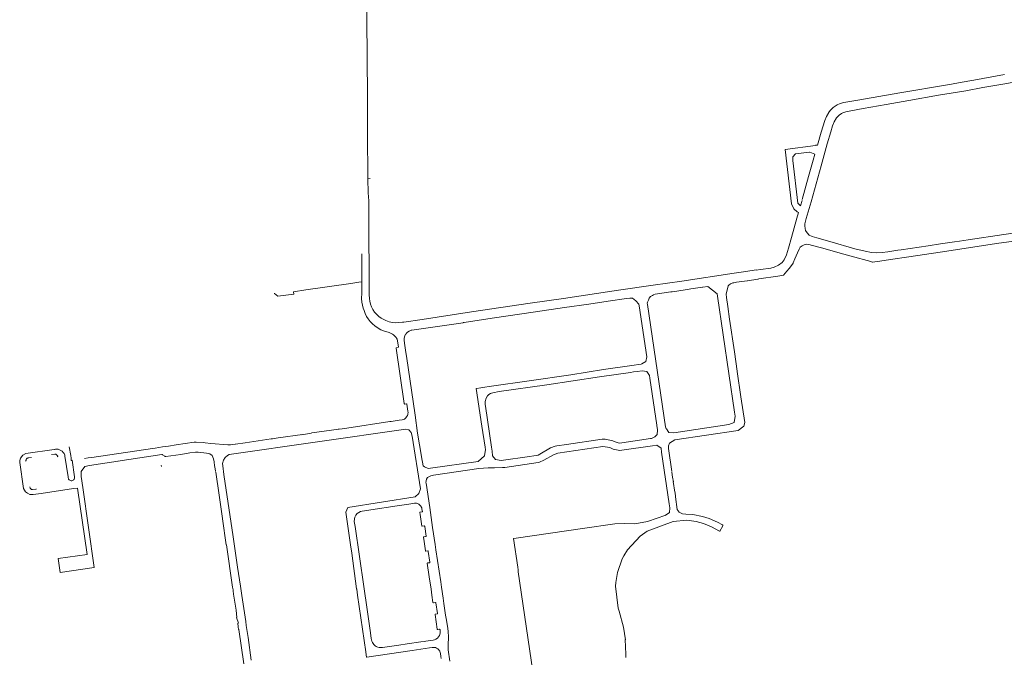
# Model space of a CAD drawing. Extents: x 97501 to 109728, y 463571 to 471596.
# Tile 13 of 25: x 102969 to 103745, y 468872 to 469374. Entities that reach past the tile are written whole.
import ezdxf

# ---------------------------------------------------------------- set-up
doc = ezdxf.new("R2010")
doc.units = 0
doc.layers.add('107 Goten', color=9, linetype='Continuous', lineweight=20, true_color=0xc0c0c0)

msp = doc.modelspace()

# ---------------------------------------------------------------- linework, layer by layer
at = {"layer": '107 Goten'}
for points in [[(103245.5, 469249.33), (103245.5, 469249.33), (103243.67, 469249.12), (103243.6, 469251.71), (103243.6, 469251.91), (103243.39, 469282.43), (103243.26, 469322.27), (103243.25, 469326.75), (103243.23, 469331.72), (103243.23, 469331.72), (103243.05, 469352.76), (103242.93, 469366.65), (103242.86, 469374.36), (103242.86, 469374.36), (103242.79, 469381.12), (103242.65, 469395.67), (103242.64, 469396.71), (103242.77, 469412.61), (103242.77, 469412.62), (103242.65, 469423.38), (103242.57, 469431.61), (103242.48, 469440.05), (103242.47, 469440.98)], [(103616.89, 469300.45), (103617.75, 469300.99), (103620.23, 469301.76), (103624.08, 469302.5), (103633.8, 469304.33), (103651.87, 469307.58), (103669.94, 469310.75), (103693.28, 469314.81), (103714.71, 469318.44), (103714.71, 469318.44), (103728.01, 469320.84), (103743.8, 469323.58), (103743.8, 469323.58), (103764.42, 469327.19), (103769.63, 469328.1)], [(103745.19, 469331.13), (103745.18, 469331.13), (103745.18, 469331.13), (103721.01, 469326.83), (103721.01, 469326.83), (103710.17, 469324.87)], [(103686.21, 469320.73), (103686.2, 469320.73), (103686.2, 469320.73), (103676.88, 469319.12), (103662.65, 469316.67), (103646.09, 469313.83), (103646.09, 469313.83), (103629.63, 469310.86), (103626.43, 469310.33)], [(103710.17, 469324.87), (103703.47, 469323.66), (103686.21, 469320.73)], [(103626.43, 469310.33), (103623.24, 469309.8), (103618.57, 469309.05), (103618.56, 469309.05), (103615.84, 469308.36), (103615.82, 469308.36), (103613.28, 469307.33), (103613.26, 469307.31), (103610.31, 469305.17), (103610.31, 469305.16), (103608.34, 469303.42), (103608.32, 469303.4), (103606.73, 469301.4), (103606.72, 469301.38), (103604.87, 469298.16), (103604.87, 469298.14), (103603.59, 469294.91), (103603.59, 469294.9), (103600.78, 469285.76), (103600.78, 469285.76), (103597.8, 469275.66), (103596.24, 469275.47)], [(103587.8, 469212.06), (103587.97, 469213.71), (103589.02, 469217.76), (103592.88, 469230.97), (103592.88, 469230.98), (103600.72, 469259.15), (103605.56, 469276.46), (103608.31, 469286.16), (103608.31, 469286.17), (103609.6, 469290.77), (103610.92, 469293.92), (103612.82, 469296.94), (103615.02, 469299.26), (103616.89, 469300.45)], [(103596.27, 469275.38), (103572.46, 469272.11), (103577.28, 469229.47), (103579.31, 469225.42), (103581.8, 469222.93)], [(103591.45, 469269.98), (103580.55, 469268.73), (103578.53, 469266.24), (103578.38, 469263.44), (103582.27, 469229.98), (103584.45, 469227.8), (103585.85, 469232)], [(103591.87, 469270.09), (103595.89, 469268.57), (103594.58, 469263.71), (103590.86, 469250.83), (103590.86, 469250.83), (103585.88, 469232.78)], [(103243.67, 469249.12), (103244, 469237.92)], [(103244.47, 469231.57), (103244.47, 469231.57), (103244.47, 469231.58), (103244, 469237.92)], [(103272.05, 469136.22), (103271.05, 469136.07), (103268.13, 469135.83), (103265.13, 469135.74), (103262.95, 469136), (103260.56, 469136.5), (103257.87, 469137.37), (103254.02, 469139.37), (103252.38, 469140.71), (103252.38, 469140.71), (103250.62, 469142.14), (103248.84, 469144.09), (103247.59, 469146.02), (103246.47, 469148.31), (103245.76, 469150.34), (103245.21, 469152.59), (103244.92, 469154.92), (103244.76, 469157.63), (103244.65, 469161.4), (103244.67, 469174), (103244.67, 469174.01), (103244.53, 469206.16), (103244.47, 469231.57)], [(103581.3, 469223.22), (103583.02, 469222.51), (103581.71, 469217.93), (103581.71, 469217.93), (103577.47, 469202.89), (103574.99, 469194.3), (103574.99, 469194.3), (103573.56, 469189.21), (103571.51, 469185.16), (103569.92, 469183.06), (103567.15, 469180.99), (103563.73, 469179.35), (103561.04, 469178.67), (103552.89, 469177.62), (103552.89, 469177.62), (103549.57, 469177.16), (103549.57, 469177.15)], [(103663.74, 469193.14), (103661.2, 469192.75), (103661.2, 469192.75), (103653.15, 469191.51), (103648.88, 469191.02), (103644.63, 469190.69), (103640.29, 469191.14), (103635.44, 469192.02), (103627.38, 469194.01), (103607.56, 469199.56), (103597.27, 469202.46), (103593.69, 469203.72), (103591.4, 469204.79), (103589.63, 469206.6), (103588.5, 469208.47), (103588.06, 469209.88), (103587.8, 469212.01), (103587.8, 469212.06)], [(103744.53, 469205.11), (103771.62, 469209.11), (103780.95, 469210.36), (103786.04, 469210.2), (103790.87, 469208.19), (103797.51, 469203.02), (103818.21, 469185.94), (103821.34, 469184.66), (103840.48, 469187.09)], [(103640.87, 469183.5), (103641.01, 469183.44), (103641.07, 469183.43), (103646.88, 469184.27), (103646.88, 469184.27), (103655.28, 469185.59), (103669.89, 469187.72), (103669.89, 469187.72), (103694.42, 469191.32), (103694.42, 469191.32), (103740.83, 469198.26), (103762.51, 469201.38), (103762.51, 469201.38), (103779.59, 469203.84), (103779.82, 469203.86), (103779.96, 469203.87)], [(103744.55, 469205.14), (103716.47, 469200.96), (103709.61, 469199.96)], [(103551.05, 469170.1), (103551.77, 469170.21), (103566.67, 469172.39), (103566.67, 469172.39), (103571.02, 469173.09), (103571.08, 469173.13), (103573.61, 469176.26), (103575.51, 469178.33), (103575.52, 469178.34), (103577.31, 469180.66), (103577.32, 469180.66), (103578.67, 469182.75), (103578.68, 469182.77), (103580.01, 469185.96), (103582.19, 469190.73), (103582.19, 469190.74), (103583.43, 469193.73), (103584.33, 469195.14), (103585.67, 469196.33), (103587.39, 469197.17), (103589.53, 469197.49), (103591.14, 469197.31), (103593.81, 469196.62)], [(103593.81, 469196.62), (103600.98, 469194.75), (103618.7, 469189.79), (103624.36, 469188.2), (103624.36, 469188.2), (103639.88, 469183.96), (103640.87, 469183.5)], [(103685, 469196.34), (103663.74, 469193.14)], [(103705.68, 469199.39), (103694.68, 469197.79), (103694.68, 469197.79), (103685, 469196.34)], [(103709.61, 469199.96), (103705.68, 469199.39)], [(103238.94, 469189.88), (103238.94, 469189.76), (103238.95, 469167.83), (103238.95, 469167.81)], [(103541.41, 469176.01), (103532.15, 469174.7), (103532.15, 469174.7), (103490.93, 469168.55), (103468.35, 469165.29), (103468.35, 469165.29), (103441.16, 469161.36), (103441.16, 469161.36), (103397.77, 469154.9), (103371.42, 469151.04), (103371.42, 469151.04), (103325.43, 469144.17), (103325.43, 469144.17), (103286.33, 469138.32), (103272.05, 469136.22)], [(103549.64, 469177.32), (103541.36, 469176.07)], [(103550.89, 469170.04), (103542.62, 469168.79)], [(103230.34, 469166.58), (103230.31, 469166.64), (103230.23, 469166.66), (103194.71, 469161.56), (103194.71, 469161.56), (103185.13, 469160.07), (103185.04, 469159.96), (103185.27, 469158.21), (103172.77, 469156.54), (103170.16, 469158.66), (103170.12, 469158.7), (103170.04, 469158.72), (103169.94, 469158.71)], [(103239.05, 469167.92), (103239.03, 469167.92), (103236.49, 469167.56), (103230.23, 469166.66), (103230.21, 469166.66), (103230.19, 469166.65), (103230.18, 469166.64), (103230.17, 469166.62), (103230.15, 469166.61), (103230.15, 469166.59), (103230.15, 469166.57), (103230.15, 469166.55), (103230.15, 469166.55)], [(103238.95, 469167.81), (103238.79, 469159.05), (103238.79, 469159.05), (103238.76, 469154.8), (103238.76, 469154.79), (103238.99, 469151.93), (103238.99, 469151.92), (103239.44, 469149.56), (103239.44, 469149.55), (103239.95, 469147.3), (103239.95, 469147.29), (103240.62, 469145.29), (103240.62, 469145.29), (103241.41, 469142.99), (103241.42, 469142.98), (103242.52, 469140.73), (103242.53, 469140.72), (103243.8, 469138.8), (103243.8, 469138.8), (103245.41, 469136.73), (103245.42, 469136.72), (103247.34, 469134.83), (103247.34, 469134.82), (103249.08, 469133.34), (103249.09, 469133.34), (103251.86, 469131.45), (103251.86, 469131.45), (103253.89, 469130.24), (103253.9, 469130.23), (103255.9, 469129.32), (103255.91, 469129.32), (103260.41, 469127.96), (103262.09, 469127.28), (103263.03, 469126.74), (103263.83, 469126.15), (103264.65, 469125.45), (103265.92, 469124.01), (103266.32, 469123.45), (103266.64, 469122.79), (103267.02, 469121.59), (103267.02, 469121.58), (103267.77, 469116.51), (103267.74, 469116.42), (103267.66, 469116.35), (103266.23, 469115.98), (103266.22, 469115.97), (103266.08, 469115.91), (103266.05, 469115.89), (103265.96, 469115.79), (103265.93, 469115.74), (103265.9, 469115.6), (103265.9, 469115.56), (103272.26, 469072.21), (103272.26, 469072.2), (103272.34, 469071.97), (103272.35, 469071.94), (103272.45, 469071.81), (103272.5, 469071.78), (103272.7, 469071.71), (103272.75, 469071.71), (103274.06, 469071.91), (103274.22, 469071.87), (103274.32, 469071.79), (103274.44, 469071.61), (103275.24, 469066.14), (103275.32, 469064.99), (103275.26, 469064.09), (103275.12, 469063.41), (103274.81, 469062.68), (103274.2, 469061.62), (103273.58, 469060.89), (103273.05, 469060.37), (103272.4, 469059.87), (103271.5, 469059.49)], [(103496.88, 469162.11), (103498.09, 469162.29)], [(103498.09, 469162.29), (103507.28, 469163.65), (103507.52, 469163.69)], [(103507.52, 469163.69), (103511.37, 469164.21), (103518.77, 469158.52)], [(103525.88, 469158.31), (103527.51, 469164.69), (103528.09, 469165.35), (103529.38, 469166.47), (103531.07, 469167.09), (103531.87, 469167.21), (103531.87, 469167.21), (103534.09, 469167.56), (103542.57, 469168.83), (103542.57, 469168.83)], [(103318.73, 469135.75), (103318.74, 469135.75), (103318.78, 469135.77), (103318.96, 469135.9), (103319.48, 469135.99), (103341.63, 469139.23), (103341.63, 469139.23), (103375.84, 469144.3), (103398.49, 469147.64), (103417.7, 469150.4), (103417.7, 469150.4), (103432.88, 469152.68), (103447.35, 469154.78), (103447.35, 469154.78), (103450.02, 469155.18), (103451.06, 469155.15), (103452.16, 469154.93), (103453.52, 469154.13), (103454.85, 469153.02), (103457.24, 469150.22), (103457.43, 469148.89)], [(103463.91, 469150.01), (103463.74, 469151.2), (103464.02, 469151.89), (103464.02, 469151.89), (103464.61, 469153.52), (103465.39, 469154.95), (103466.38, 469156.24), (103467.88, 469157.28), (103468.79, 469157.81), (103469.94, 469158.17)], [(103469.94, 469158.17), (103469.95, 469158.17), (103482.25, 469159.95)], [(103482.25, 469159.95), (103483.49, 469160.13)], [(103483.49, 469160.13), (103485.56, 469160.43), (103485.56, 469160.43), (103496.88, 469162.11)], [(103518.77, 469158.52), (103518.81, 469158.5), (103519.13, 469156.63), (103532.5, 469065.36)], [(103527.22, 469148.47), (103526.22, 469155.63), (103525.87, 469158.29), (103525.88, 469158.31)], [(103457.43, 469148.89), (103463.3, 469108.74), (103463.3, 469108.74), (103462.56, 469105.29), (103459.55, 469103.23), (103458.98, 469103.15)], [(103478.69, 469052.13), (103478.68, 469052.15), (103478.15, 469053.63), (103463.91, 469150.01)], [(103534.59, 469097.62), (103532.36, 469112.85), (103528.62, 469138.54), (103527.22, 469148.47)], [(103278.35, 469129.83), (103318.73, 469135.75)], [(103286.73, 469025.3), (103286.62, 469025.91), (103286.62, 469025.92), (103286.36, 469027.15), (103284.46, 469039.62), (103284.46, 469039.62), (103282.89, 469048.85), (103280.81, 469062.89), (103273.98, 469109.32), (103273.57, 469112.22), (103272.54, 469119.71), (103272.31, 469122), (103272.28, 469123.42), (103272.57, 469124.72), (103273.15, 469126.09), (103273.46, 469126.55)], [(103273.46, 469126.55), (103273.93, 469127.22), (103274.92, 469128.22), (103276.08, 469129.07), (103277.31, 469129.67), (103277.86, 469129.79), (103278.26, 469129.82), (103278.27, 469129.82), (103278.35, 469129.83)], [(103458.98, 469103.15), (103456.83, 469102.84), (103456.83, 469102.84), (103453.44, 469102.31), (103429.18, 469098.85), (103429.18, 469098.85), (103403.42, 469094.8), (103370.7, 469090.09), (103370.7, 469090.09), (103341, 469085.79), (103341, 469085.79), (103334.08, 469084.78)], [(103340.94, 469080.21), (103342.09, 469080.58), (103347.02, 469081.55), (103384.62, 469086.89), (103384.62, 469086.89), (103426.25, 469093.01), (103450.44, 469096.55), (103450.44, 469096.55), (103452.99, 469096.92)], [(103452.99, 469096.92), (103455.73, 469097.32), (103455.73, 469097.32), (103459.78, 469097.93), (103463.37, 469097.42), (103465.43, 469094.18), (103465.78, 469092.01)], [(103539.92, 469054.27), (103539.93, 469054.28), (103539.93, 469054.28), (103540.5, 469057.12), (103540.5, 469057.13), (103537.51, 469077.26), (103534.63, 469097.3), (103534.63, 469097.3), (103534.59, 469097.62)], [(103334.08, 469084.78), (103332.53, 469084.56), (103332.53, 469084.56), (103329.13, 469084.02), (103329.04, 469083.91), (103333.52, 469054.2), (103333.52, 469054.2), (103335.99, 469037.82), (103336.26, 469035.53), (103336.26, 469035.53), (103335.67, 469031.07), (103335.67, 469031.07), (103335.65, 469031.02)], [(103465.78, 469092.01), (103465.79, 469091.96), (103471.26, 469054.93)], [(103336.36, 469069.97), (103336.34, 469070.07), (103336.34, 469070.08), (103336.01, 469071.41), (103336.02, 469073.68), (103336.81, 469076.29), (103337.9, 469078.03), (103338.89, 469079.07), (103340.35, 469080.03), (103340.94, 469080.21)], [(103341.57, 469034.53), (103341.11, 469037.67), (103341.11, 469037.67), (103336.36, 469069.97)], [(103532.5, 469065.36), (103532.97, 469062.14), (103532.97, 469062.14), (103532.19, 469057.28), (103528.03, 469055.47), (103528.03, 469055.47), (103484.7, 469049.07), (103480.88, 469049.36), (103478.84, 469052.08)], [(103261.08, 469057.82), (103227.06, 469052.81), (103227.06, 469052.81)], [(103271.5, 469059.49), (103271.49, 469059.48), (103270.58, 469059.23), (103268.44, 469058.94), (103268.44, 469058.94), (103262.06, 469057.98), (103262.06, 469057.98), (103261.1, 469057.82), (103261.08, 469057.82)], [(103471.26, 469054.93), (103471.27, 469054.87), (103471.77, 469051.39), (103471.77, 469051.38), (103471.83, 469051.01), (103471.83, 469051.01), (103471.64, 469047.77), (103469.63, 469045.75), (103467.05, 469044.55), (103467.05, 469044.55), (103466.69, 469044.5), (103466.68, 469044.5), (103466.26, 469044.43)], [(103480.53, 469038.7), (103481.38, 469040.79), (103481.38, 469040.79), (103485.4, 469043.38), (103535.42, 469050.78), (103535.42, 469050.78), (103539.92, 469054.27)], [(103134.5, 469031.96), (103273.44, 469052), (103275.82, 469051.3)], [(103192.14, 469047.75), (103173.02, 469045.1), (103173.01, 469045.1), (103168.57, 469044.39)], [(103199.57, 469048.91), (103199.45, 469048.89), (103199.43, 469048.89), (103199.04, 469048.77), (103191.76, 469047.56)], [(103220.72, 469052.03), (103199.57, 469048.91)], [(103227.06, 469052.81), (103221.48, 469051.99), (103220.85, 469052.04), (103220.83, 469052.04), (103220.72, 469052.03)], [(103275.82, 469051.3), (103277.77, 469049.31), (103278.61, 469046.37), (103285.07, 469004.82), (103283.94, 469001.31), (103281, 468998.5)], [(103086.65, 469038.57), (103081.98, 469037.88)], [(103115.57, 469041.2), (103114.01, 469041.38), (103114.01, 469041.38), (103108.39, 469041.64), (103108.38, 469041.64), (103106.84, 469041.63), (103106.83, 469041.63), (103092.68, 469039.47), (103092.68, 469039.47), (103086.65, 469038.57)], [(103139.27, 469040.16), (103139.18, 469040.15), (103135.35, 469039.69), (103133.23, 469039.52), (103119.83, 469040.73), (103115.57, 469041.2)], [(103147.05, 469041.19), (103146.96, 469041.17), (103139.4, 469040.18), (103139.27, 469040.16)], [(103167.57, 469044.23), (103147.05, 469041.19)], [(103168.57, 469044.39), (103167.68, 469044.25), (103167.57, 469044.23)], [(103391.19, 469038.5), (103387.56, 469037.1), (103387.55, 469037.1), (103379.06, 469032.17), (103379.06, 469032.17), (103377.76, 469031.55)], [(103400.11, 469039.9), (103392.56, 469038.8), (103392.55, 469038.8), (103391.19, 469038.5)], [(103393.3, 469033.06), (103393.3, 469033.06), (103428.7, 469038.23)], [(103430.49, 469044.13), (103428.16, 469044), (103428.16, 469044), (103400.11, 469039.9)], [(103428.7, 469038.23), (103428.83, 469038.25), (103428.83, 469038.25), (103434.15, 469037.57), (103436.9, 469036.28), (103436.9, 469036.28), (103442.14, 469035.2)], [(103440.95, 469041.09), (103438.39, 469041.88), (103438.39, 469041.88), (103436.57, 469042.73), (103436.57, 469042.73), (103430.51, 469044.12), (103430.51, 469044.12), (103430.49, 469044.13)], [(103440.89, 469041.09), (103441.99, 469040.91)], [(103466.26, 469044.43), (103443.71, 469041.06), (103441.94, 469040.99), (103441.94, 469040.99), (103441.92, 469040.99)], [(103442.14, 469035.2), (103443.68, 469035.32), (103443.68, 469035.32), (103467.88, 469038.86)], [(103467.77, 469038.74), (103471.38, 469039.42), (103474.77, 469036.93), (103475.09, 469033.75), (103475.09, 469033.74), (103481.03, 468993.23)], [(103483.13, 469018.46), (103480.49, 469036.68), (103480.49, 469036.68), (103480.52, 469038.66), (103480.53, 469038.7)], [(102996.6, 469035.83), (102974.35, 469032.75), (102971.75, 469031.41), (102969.94, 469029.12), (102969.46, 469027.23), (102969.38, 469025.57), (102972.3, 469005.22), (102973.88, 469002.62), (102975.46, 469001.51), (102977.43, 469000.57), (102979.88, 469000.57), (102986.27, 469001.36), (103011.67, 469005.22)], [(102994.38, 469031.84), (102997.14, 469032.16), (102997.48, 469032.16), (102997.83, 469032.09), (102998.18, 469031.96), (102998.5, 469031.77), (102998.79, 469031.51), (102999.02, 469031.21), (102999.19, 469030.88), (102999.3, 469030.54), (102999.33, 469030.3), (102998.92, 469030.24), (102998.92, 469030.24)], [(103005.04, 469030.73), (103004.82, 469031.61), (103004.81, 469031.63), (103004.36, 469032.64), (103004.35, 469032.66), (103003.72, 469033.62), (103003.71, 469033.63), (103002.89, 469034.49), (103002.88, 469034.5), (103001.92, 469035.2), (103001.9, 469035.21), (103000.84, 469035.72), (103000.82, 469035.73), (102999.72, 469036.04), (102999.7, 469036.05), (102998.6, 469036.16), (102998.58, 469036.16), (102997.53, 469036.1), (102997.52, 469036.1), (102996.74, 469035.99)], [(103007.49, 469014.49), (103004.96, 469030.66)], [(103009.56, 469031.24), (103008.43, 469038.06)], [(103009.56, 469031.24), (103009.84, 469029.04)], [(103076.21, 469037.03), (103073.97, 469036.7), (103026.18, 469029.72)], [(103046.58, 469026.8), (103081.43, 469031.95), (103081.7, 469031.9), (103081.97, 469031.79), (103083.68, 469030.53), (103083.7, 469030.52), (103083.98, 469030.39), (103084, 469030.39), (103084.17, 469030.35), (103084.18, 469030.35), (103084.6, 469030.29), (103084.62, 469030.3), (103096.23, 469031.98), (103096.23, 469031.98), (103103.5, 469033.15), (103107.78, 469033.69), (103110.09, 469033.66), (103116.59, 469033.13), (103119.23, 469032.52), (103120.95, 469031.07), (103122.11, 469028.49), (103122.56, 469026.3), (103122.9, 469023.13), (103122.91, 469023.12), (103123.05, 469022.33)], [(103081.98, 469037.88), (103076.21, 469037.03)], [(103151.85, 468870.05), (103149.27, 468887.85), (103149.27, 468887.85), (103147.88, 468897.23), (103147.41, 468900.4), (103144.39, 468920.89), (103143.4, 468928.4), (103143.4, 468928.4), (103140.94, 468943.16), (103137.26, 468968.94), (103137.26, 468968.94), (103133.66, 468993.28), (103130.31, 469016.27), (103129.36, 469022.95), (103129.26, 469024.9), (103130.04, 469027.46), (103131.24, 469029.57), (103133.1, 469031.22), (103134.5, 469031.96)], [(103335.65, 469031.02), (103330.5, 469026.56), (103293.06, 469021.09)], [(103350.6, 469027.45), (103348.65, 469027.16), (103344.12, 469027.89), (103341.85, 469030.83), (103341.57, 469034.53)], [(103377.76, 469031.55), (103377.74, 469031.55), (103376.18, 469031.19), (103376.18, 469031.19), (103369.17, 469030.17)], [(103378.76, 469025.93), (103382.32, 469027.46), (103389.82, 469031.81), (103393.3, 469033.06)], [(102974.53, 469026.67), (102974.53, 469026.67), (102974.39, 469026.65), (102974.34, 469026.99), (102974.34, 469027.36), (102974.4, 469027.74), (102974.55, 469028.12), (102974.76, 469028.46), (102975.04, 469028.75), (102975.35, 469028.97), (102975.69, 469029.13), (102976.03, 469029.22), (102978.7, 469029.57)], [(103009.84, 469029.04), (103010.04, 469027.42), (103010.08, 469027.35), (103010.16, 469027.33), (103010.64, 469027.39), (103012.54, 469014.27), (103012.59, 469013.72), (103012.51, 469013.16), (103012.29, 469012.6), (103012.01, 469012.21), (103011.99, 469012.14), (103012.01, 469012.03)], [(103046.86, 469026.76), (103024.25, 469023.37), (103020.63, 469022.46), (103017.92, 469018.62), (103017.92, 469014.55), (103019.05, 469005.96)], [(103026.18, 469029.72), (103023.22, 469029.29), (103020.47, 469028.92)], [(103080.9, 469023.58), (103080.9, 469023.57), (103081.1, 469022.46)], [(103286.62, 469025.91), (103287.32, 469023.11), (103288.34, 469022.18), (103291.07, 469020.85), (103293.06, 469021.09)], [(103349.71, 469021.68), (103351.49, 469021.84), (103351.5, 469021.84), (103377.79, 469025.69), (103377.79, 469025.69), (103378.76, 469025.93)], [(103369.17, 469030.17), (103350.6, 469027.45)], [(103123.05, 469022.33), (103123.72, 469018.72), (103123.73, 469018.63)], [(103123.82, 469018.04), (103126.44, 468999.99), (103129.1, 468981.47)], [(103295.38, 469015.65), (103293.15, 469015.27), (103290.64, 469013.88), (103289.86, 469012.63), (103289.41, 469009.92)], [(103295.38, 469015.65), (103331.19, 469020.88), (103331.19, 469020.88)], [(103331.19, 469020.88), (103338.49, 469021.42), (103343.52, 469021.42), (103343.52, 469021.42), (103349.71, 469021.68)], [(103484.49, 469010.48), (103483.77, 469014.06), (103483.14, 469018.17)], [(103012.15, 469012.23), (103012.14, 469012.24), (103012.13, 469012.24), (103012.11, 469012.25), (103012.09, 469012.25), (103012.07, 469012.25), (103012.05, 469012.24), (103012.04, 469012.23), (103012.02, 469012.22), (103012.01, 469012.21), (103011.94, 469012.1), (103011.48, 469011.71), (103010.97, 469011.45), (103010.46, 469011.32), (103009.92, 469011.3), (103009.36, 469011.4), (103008.81, 469011.65), (103008.33, 469012.02), (103007.96, 469012.49), (103007.72, 469013.01), (103007.61, 469013.54), (103007.48, 469014.42)], [(103294.68, 468974.51), (103292.39, 468990.23), (103292.39, 468990.23), (103289.52, 469009.29), (103289.52, 469009.3), (103289.41, 469009.92)], [(103485.5, 469002.2), (103484.28, 469010.57)], [(102982.27, 469005.02), (102982.27, 469005.02), (102982.31, 469004.74), (102979.47, 469004.35), (102979.14, 469004.39), (102978.8, 469004.5), (102978.47, 469004.66), (102978.16, 469004.88), (102977.89, 469005.16), (102977.68, 469005.47), (102977.53, 469005.81), (102977.41, 469006.18), (102977.39, 469006.38)], [(103011.69, 469005.15), (103014.98, 469005.46), (103022.51, 468953.24), (102999.77, 468950.11), (103001.34, 468939.13), (103028.16, 468943.05), (103019.06, 469006.09)], [(103523.3, 468976.38), (103523.07, 468976.63), (103519.07, 468978.55), (103512.61, 468981.58), (103507.16, 468983.19), (103499.7, 468984.81), (103494.25, 468985.01), (103491.42, 468985.21), (103488.8, 468986.42), (103487.39, 468988.64), (103485.97, 468998.73), (103485.62, 469002.12)], [(103281, 468998.5), (103228, 468990.22), (103226.2, 468986.52)], [(103233.1, 468981.25), (103233.43, 468982.62), (103234.14, 468984.13), (103235.27, 468985.47), (103236.42, 468986.33), (103237.89, 468987.02), (103239.26, 468987.44), (103240.99, 468987.72), (103246.05, 468988.42), (103246.05, 468988.42), (103266.85, 468991.57), (103276.06, 468992.95), (103280.46, 468993.55), (103281.33, 468993.6), (103281.35, 468993.6)], [(103281.35, 468993.6), (103281.91, 468993.57), (103282.49, 468993.43), (103283.24, 468993.17), (103283.89, 468992.83), (103284.4, 468992.43), (103284.96, 468991.91), (103285.39, 468991.39), (103285.73, 468990.78), (103286.07, 468989.91), (103286.3, 468989.11), (103286.54, 468987.78), (103286.63, 468987.17), (103286.58, 468986.96), (103286.47, 468986.84), (103286.2, 468986.71), (103284.8, 468986.53), (103284.73, 468986.49), (103284.71, 468986.41), (103284.92, 468984.83), (103284.92, 468984.83), (103286.29, 468975.58), (103286.29, 468975.58), (103286.4, 468975.49), (103288.04, 468975.65), (103288.25, 468975.55), (103288.36, 468975.41), (103288.43, 468975.26), (103289.52, 468967.65), (103289.47, 468967.45), (103289.31, 468967.34), (103289.14, 468967.28), (103287.65, 468967.03), (103287.57, 468966.92), (103287.57, 468966.92), (103288.09, 468963.38), (103289.14, 468955.99), (103289.25, 468955.9), (103290.8, 468956.12), (103291.07, 468956.05), (103291.24, 468955.85), (103291.28, 468955.68), (103292.5, 468947.2), (103292.39, 468946.89), (103292.14, 468946.73), (103290.58, 468946.54), (103290.51, 468946.51), (103290.49, 468946.43), (103290.49, 468946.43), (103291.95, 468935.58), (103291.95, 468935.58)], [(103481.03, 468993.23), (103481.52, 468989.93), (103481.52, 468989.92), (103481.33, 468986.3), (103477.81, 468983.9)], [(103226.2, 468986.52), (103230.29, 468958.92)], [(103129.1, 468981.47), (103129.12, 468981.35), (103129.12, 468981.35), (103132.15, 468960.92), (103132.15, 468960.92), (103132.17, 468960.82)], [(103297.26, 468886.51), (103297.23, 468886.49), (103296.28, 468886.09), (103294.99, 468885.75), (103289.33, 468884.92), (103287.99, 468884.73), (103287.99, 468884.73), (103285.5, 468884.37), (103274.54, 468882.83), (103274.54, 468882.83), (103268.13, 468881.91), (103268.13, 468881.91), (103255.32, 468879.95), (103254.66, 468879.9), (103254.29, 468879.88), (103253.47, 468879.91), (103252.53, 468880.02), (103251.51, 468880.24), (103250.77, 468880.49), (103250.09, 468880.88), (103249.41, 468881.33), (103249.41, 468881.33), (103248.73, 468881.96), (103248.73, 468881.96), (103248.28, 468882.36), (103247.79, 468883.03), (103247.33, 468883.83), (103246.8, 468885.04), (103246.5, 468886.01), (103246.28, 468887.13), (103245.62, 468891.6), (103242.99, 468909.93), (103242.99, 468909.93), (103240.38, 468927.97), (103237.03, 468951.75), (103237.03, 468951.75), (103233.61, 468975.17), (103233.61, 468975.17), (103232.94, 468979.22), (103233.02, 468980.9), (103233.1, 468981.25)], [(103477.51, 468983.81), (103477.49, 468983.81), (103477.49, 468983.81), (103471.44, 468981.72), (103463.83, 468979.08), (103453.98, 468977.32), (103445.94, 468977.54), (103438.28, 468977.47), (103438.28, 468977.46), (103412.87, 468973.75), (103360.46, 468966.09)], [(103445.27, 468952.15), (103448.23, 468956.91), (103458.09, 468967.58), (103458.09, 468967.58), (103458.09, 468967.58), (103463.59, 468971.57), (103463.59, 468971.57), (103484.27, 468979.32), (103495.05, 468980.17), (103502.32, 468979.16), (103508.17, 468977.54), (103514.43, 468975.12), (103520.68, 468971.69)], [(103520.86, 468971.41), (103520.93, 468971.4), (103520.99, 468971.45), (103523.3, 468975.83), (103523.3, 468975.83), (103523.3, 468976.38)], [(103296.66, 468961.04), (103296.66, 468961.04), (103294.68, 468974.51), (103294.68, 468974.51)], [(103132.17, 468960.82), (103137.13, 468927.47)], [(103297.29, 468957.01), (103297.29, 468957.01), (103296.66, 468961.04)], [(103358.46, 468965.79), (103358.37, 468965.68), (103361.67, 468943.15), (103361.67, 468943.15), (103361.67, 468943.15), (103361.94, 468941.26)], [(103360.46, 468966.09), (103358.46, 468965.79)], [(103230.29, 468958.92), (103230.48, 468957.66), (103230.93, 468954.34)], [(103230.93, 468954.34), (103234.79, 468926.19)], [(103301.03, 468931.63), (103301.03, 468931.63), (103297.29, 468957.01), (103297.29, 468957.01)], [(103438.95, 468931.12), (103440.25, 468939.14), (103440.25, 468939.14), (103444.09, 468949.87), (103444.09, 468949.88)], [(103444.09, 468949.88), (103445.26, 468952.14), (103445.27, 468952.15)], [(103361.94, 468941.26), (103362.19, 468939.53)], [(103362.19, 468939.53), (103373.66, 468861.11), (103373.66, 468861.09), (103373.93, 468858.87), (103373.93, 468858.87), (103373.93, 468858.85)], [(103291.95, 468935.58), (103293.42, 468926.02)], [(103301.71, 468927.6), (103301.71, 468927.6), (103301.7, 468927.6), (103301.03, 468931.63)], [(103438.77, 468928.23), (103438.95, 468931.12), (103438.95, 468931.12), (103438.95, 468931.12)], [(103137.13, 468927.47), (103137.44, 468925.4), (103137.43, 468924.84), (103137.43, 468924.83), (103137.48, 468924.54)], [(103137.48, 468924.54), (103137.86, 468921.87)], [(103137.86, 468921.87), (103139.81, 468909.26)], [(103234.79, 468926.19), (103234.79, 468926.15), (103234.8, 468926.12), (103234.88, 468925.98), (103235.52, 468921.21), (103235.52, 468921.21), (103235.54, 468921.08)], [(103293.42, 468926.03), (103293.42, 468926.02), (103294.18, 468921.1), (103294.95, 468915.49), (103294.98, 468915.44), (103295.09, 468915.31), (103295.11, 468915.29), (103295.18, 468915.24), (103295.22, 468915.21), (103295.26, 468915.2), (103295.42, 468915.17), (103295.45, 468915.17), (103296.95, 468915.38), (103297.1, 468915.34), (103297.24, 468915.27), (103297.33, 468915.11), (103298.53, 468906.85), (103298.5, 468906.67), (103298.41, 468906.55), (103296.87, 468906.26), (103296.82, 468906.24), (103296.69, 468906.14), (103296.69, 468906.13), (103296.66, 468906.1), (103296.59, 468905.94), (103296.59, 468905.88), (103298.24, 468894.4), (103298.26, 468894.36), (103298.41, 468894.14), (103298.48, 468894.1), (103298.63, 468894.07), (103298.67, 468894.07), (103300.08, 468894.28), (103300.23, 468894.23), (103300.38, 468894.09), (103300.49, 468893.77), (103300.62, 468892.46), (103300.64, 468891.43), (103300.37, 468890.27), (103300.02, 468889.37), (103299.38, 468888.29), (103298.54, 468887.34), (103297.26, 468886.51)], [(103302.93, 468918.69), (103301.71, 468927.6)], [(103440.94, 468910.96), (103440.94, 468910.96), (103440.94, 468910.96), (103438.77, 468928.22), (103438.77, 468928.22), (103438.77, 468928.23)], [(103235.54, 468921.08), (103241.94, 468876.67)], [(103303.54, 468914.69), (103303.54, 468914.69), (103303.54, 468914.69), (103302.93, 468918.69), (103302.93, 468918.69)], [(103304.86, 468905.52), (103304.86, 468905.52), (103303.54, 468914.69)], [(103139.81, 468909.26), (103140.55, 468903.63)], [(103441.71, 468908.53), (103441.71, 468908.53), (103441.71, 468908.54), (103440.94, 468910.96)], [(103446.5, 468886.07), (103444.92, 468896.08), (103441.71, 468908.53)], [(103140.12, 468903.52), (103141.69, 468899.19)], [(103141.15, 468899.02), (103141.51, 468896.31), (103141.51, 468896.31), (103141.56, 468896.06)], [(103305.62, 468901.52), (103305.62, 468901.52), (103305.62, 468901.52), (103304.86, 468905.52)], [(103306.79, 468892.57), (103306.61, 468894.94), (103306.61, 468894.94), (103305.62, 468901.52)], [(103141.56, 468896.06), (103141.87, 468894.35), (103141.89, 468894.19)], [(103141.89, 468894.19), (103145.87, 468867.05)], [(103307.28, 468888.5), (103306.79, 468892.56), (103306.79, 468892.57)], [(103308.14, 468869.23), (103306.99, 468878.07), (103306.94, 468881.89), (103307.28, 468888.48), (103307.28, 468888.49), (103307.28, 468888.5)], [(103446.82, 468874.67), (103446.46, 468886.25), (103446.46, 468886.25), (103446.46, 468886.25)], [(103241.94, 468876.67), (103241.95, 468876.61), (103241.96, 468876.58), (103242.06, 468876.37), (103242.69, 468872.43), (103242.8, 468872.35), (103242.8, 468872.35), (103278.43, 468877.59), (103278.43, 468877.59), (103285.29, 468878.7), (103292.2, 468879.67), (103294.42, 468879.98), (103295.25, 468880.08), (103296, 468880.05), (103296.88, 468879.87), (103297.69, 468879.55), (103298.26, 468879.22), (103298.33, 468879.16)], [(103298.33, 468879.16), (103298.79, 468878.83), (103299.46, 468878.23), (103299.92, 468877.58), (103300.26, 468876.96), (103300.67, 468875.98), (103300.91, 468875.19), (103301.22, 468872.92), (103301.41, 468871.32)], [(103446.78, 468872.16), (103446.82, 468874.66), (103446.82, 468874.67)]]:
    msp.add_lwpolyline(points, dxfattribs=at)

doc.saveas('drawing.dxf')
